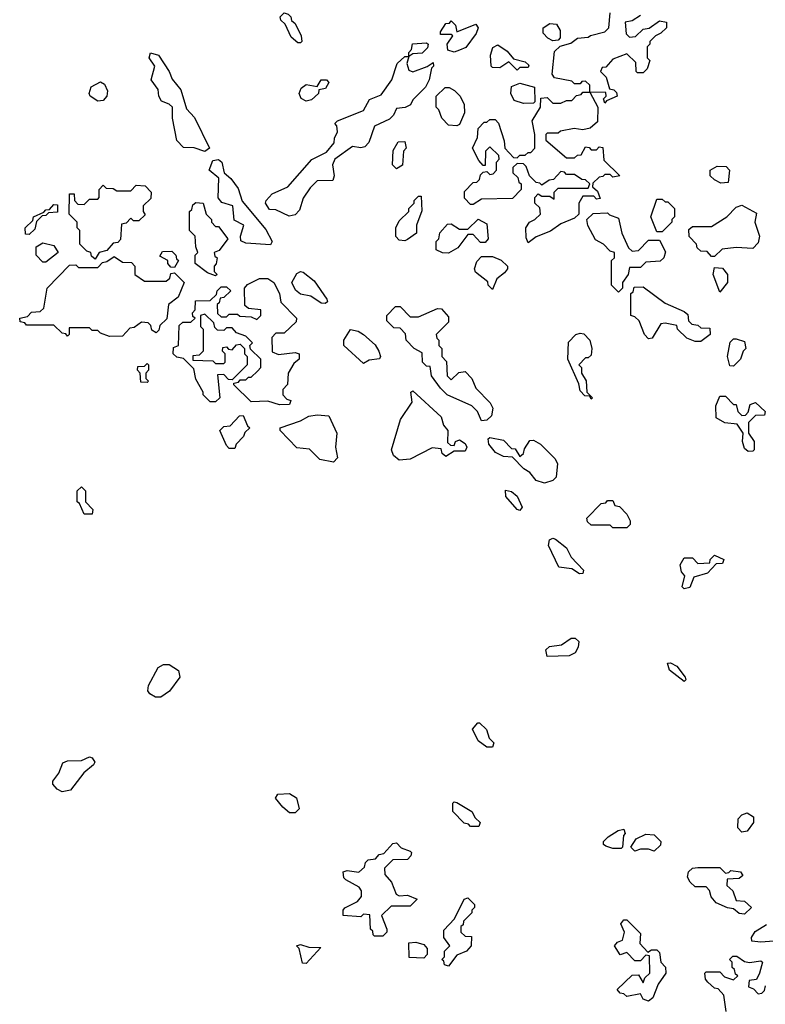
# Model space of a CAD drawing. Extents: x 2789571 to 2951634, y 860514 to 1033803.
# Tile 11 of 102: x 2803060 to 2805781, y 1018411 to 1022004. Entities that reach past the tile are written whole.
import ezdxf

# ---------------------------------------------------------------- set-up
doc = ezdxf.new("R2010")
doc.units = 0

msp = doc.modelspace()

# ---------------------------------------------------------------- linework, layer by layer
at = {"layer": '0CON05XD'}
for points in [[(2804085, 1021920), (2804075, 1021920), (2804050.7, 1021940.7), (2804028.3, 1021988.3), (2804013, 1022003), (2804010, 1022015), (2804025, 1022030), (2804040, 1022025), (2804050, 1022015), (2804051.7, 1022001.7), (2804065, 1021990), (2804087.5, 1021945), (2804090, 1021925), (2804085, 1021920)], [(2804915, 1021190), (2804908.3, 1021208.3), (2804907.5, 1021245), (2804920, 1021265), (2804940, 1021275), (2804960, 1021295), (2804958.3, 1021318.3), (2804940, 1021335), (2804940, 1021355), (2804951.7, 1021368.3), (2804965, 1021360), (2804995, 1021360), (2805010, 1021350), (2805010, 1021375), (2805025, 1021390), (2805135, 1021390), (2805140, 1021405), (2805125, 1021420), (2805111.7, 1021421.7), (2805085, 1021440), (2805055, 1021440), (2805048.3, 1021448.3), (2805035, 1021450), (2805008.3, 1021421.7), (2804991.7, 1021418.3), (2804965, 1021400), (2804958.3, 1021408.3), (2804945, 1021410), (2804920, 1021435), (2804908.3, 1021468.3), (2804898.3, 1021478.3), (2804875, 1021480), (2804860, 1021465), (2804860, 1021445), (2804878.3, 1021428.3), (2804881.7, 1021411.7), (2804890, 1021405), (2804890, 1021385), (2804858.3, 1021351.7), (2804745, 1021350), (2804715, 1021330), (2804705, 1021330), (2804683, 1021353), (2804683, 1021377), (2804715, 1021410), (2804728.3, 1021411.7), (2804738.3, 1021421.7), (2804741.7, 1021438.3), (2804751.7, 1021448.3), (2804765, 1021450), (2804775, 1021440), (2804788.3, 1021441.7), (2804800, 1021455), (2804800, 1021485), (2804810, 1021495), (2804808.3, 1021508.3), (2804775, 1021540), (2804760, 1021525), (2804758.3, 1021471.7), (2804751.7, 1021471.7), (2804735, 1021490), (2804712.5, 1021535), (2804730, 1021575), (2804733, 1021607), (2804755, 1021630), (2804765, 1021630), (2804775, 1021640), (2804795, 1021640), (2804807, 1021627), (2804828.3, 1021561.7), (2804830, 1021535), (2804861.7, 1021501.7), (2804875, 1021500), (2804885, 1021510), (2804905, 1021510), (2804915, 1021520), (2804925, 1021520), (2804940, 1021535), (2804940, 1021585), (2804930, 1021635), (2804960, 1021685), (2804961.7, 1021718.3), (2804985, 1021720), (2805005, 1021700), (2805035, 1021700), (2805055, 1021710), (2805075, 1021710), (2805091.7, 1021728.3), (2805108.3, 1021731.7), (2805115, 1021740), (2805140, 1021740), (2805140, 1021765), (2805125, 1021780), (2805111.7, 1021778.3), (2805105, 1021770), (2805085, 1021770), (2805075, 1021780), (2805011.7, 1021791.7), (2805002.5, 1021805), (2805011.2, 1021888.8), (2805031.7, 1021908.3), (2805071.7, 1021918.3), (2805095, 1021937.5), (2805135, 1021940), (2805143, 1021947), (2805195, 1021960), (2805210, 1021975), (2805215, 1022030)], [(2804645, 1021885.7), (2804622.9, 1021892.9), (2804620, 1021915), (2804640, 1021945), (2804635, 1021950), (2804595, 1021950), (2804595, 1021960), (2804615, 1021990), (2804628.3, 1021991.7), (2804635, 1022000), (2804650, 1021985), (2804655, 1021960), (2804725, 1021987.5), (2804733.3, 1021975), (2804725.8, 1021954.2), (2804687.6, 1021902.4), (2804665, 1021892.9), (2804645, 1021885.7)], [(2805325, 1022020), (2805295, 1022000), (2805270, 1021995), (2805273, 1021953), (2805285, 1021940), (2805307, 1021943), (2805335, 1021970), (2805357, 1021973), (2805395, 1022000), (2805420, 1021995), (2805420, 1021975), (2805400, 1021955), (2805380, 1021945), (2805360, 1021925), (2805360, 1021915), (2805350, 1021905), (2805350, 1021865), (2805360, 1021855), (2805350, 1021825), (2805335, 1021810), (2805315, 1021810), (2805310, 1021815), (2805308.3, 1021848.3), (2805275, 1021880), (2805225, 1021860), (2805198.3, 1021831.7), (2805185, 1021830), (2805180, 1021815), (2805200, 1021795), (2805211.7, 1021751.7), (2805228.3, 1021748.3), (2805238.3, 1021738.3), (2805240, 1021725), (2805201.7, 1021708.3), (2805195, 1021700), (2805190, 1021715), (2805200, 1021725), (2805198.3, 1021738.3), (2805140, 1021740), (2805170, 1021685), (2805168.3, 1021631.7), (2805141.7, 1021608.3), (2805115, 1021602.5), (2805083.3, 1021606.7), (2805033, 1021597), (2805025, 1021590), (2804985, 1021590), (2804980, 1021585), (2804980, 1021565), (2805055, 1021500), (2805085, 1021500), (2805095, 1021510), (2805108.3, 1021511.7), (2805125, 1021540), (2805138.3, 1021538.3), (2805145, 1021530), (2805165, 1021530), (2805175, 1021540), (2805188.3, 1021538.3), (2805191.7, 1021491.7), (2805250, 1021435), (2805225, 1021430), (2805215, 1021440), (2805195, 1021440), (2805188.3, 1021431.7), (2805175, 1021430), (2805151.7, 1021408.3), (2805150, 1021395), (2805168.3, 1021378.3), (2805178.3, 1021351.7), (2805165, 1021350), (2805155, 1021360), (2805115, 1021360), (2805100, 1021335), (2805100, 1021295), (2805085, 1021280), (2805035, 1021260), (2804997, 1021233), (2804945, 1021212.5), (2804915, 1021190)], [(2805005, 1021927.5), (2804987, 1021937), (2804970, 1021955), (2804970, 1021975), (2804995, 1021990), (2805018.3, 1021988.3), (2805032.5, 1021965), (2805031.7, 1021938.3), (2805025, 1021930), (2805005, 1021927.5)], [(2804043, 1021287), (2803995, 1021310), (2803971.2, 1021311.2), (2803957.5, 1021335), (2803960, 1021345), (2803981.7, 1021368.3), (2804038.8, 1021395), (2804126.2, 1021493.8), (2804179.3, 1021520.7), (2804207.5, 1021555), (2804208.3, 1021571.7), (2804220, 1021595), (2804217, 1021617), (2804210, 1021625), (2804220, 1021635), (2804315, 1021672.5), (2804337, 1021713), (2804379.3, 1021730.7), (2804417.5, 1021785), (2804437.5, 1021845), (2804465, 1021870), (2804480, 1021870), (2804480, 1021885), (2804490, 1021895), (2804493.3, 1021916.7), (2804545, 1021920), (2804550, 1021915), (2804548.3, 1021901.7), (2804528.3, 1021881.7), (2804495, 1021880), (2804480, 1021870), (2804472.5, 1021845), (2804480, 1021820), (2804495, 1021814), (2804547, 1021833), (2804568.3, 1021848.3), (2804570, 1021835), (2804562.5, 1021827.5), (2804554.2, 1021785), (2804541.4, 1021758.6), (2804495, 1021712.5), (2804486.4, 1021693.6), (2804466.4, 1021683.6), (2804435, 1021680), (2804424.3, 1021655.7), (2804409.2, 1021640.8), (2804354.2, 1021615.8), (2804333.6, 1021556.4), (2804319.3, 1021540.7), (2804305, 1021536.7), (2804275, 1021541.2), (2804210, 1021495), (2804202, 1021475), (2804207.5, 1021435), (2804203, 1021417), (2804145, 1021415.8), (2804119.7, 1021390.3), (2804095, 1021352.5), (2804080.7, 1021309.3), (2804065, 1021292.5), (2804043, 1021287)], [(2804875, 1021820), (2804845, 1021850), (2804811.7, 1021828.3), (2804785, 1021830), (2804780, 1021835), (2804777.5, 1021875), (2804787, 1021903), (2804805, 1021912.5), (2804839.3, 1021889.3), (2804861.7, 1021861.7), (2804905, 1021850), (2804918.3, 1021838.3), (2804915, 1021830), (2804885, 1021830), (2804875, 1021820)], [(2803735, 1021523.8), (2803696.4, 1021536.4), (2803658.3, 1021538.3), (2803633, 1021563), (2803617.5, 1021645), (2803617.5, 1021685), (2803605.9, 1021695.9), (2803577, 1021707), (2803567.5, 1021725), (2803565, 1021750), (2803540, 1021785), (2803553.3, 1021835), (2803532.5, 1021865), (2803537, 1021883), (2803566, 1021875), (2803605.5, 1021815.5), (2803616.8, 1021786.8), (2803648.3, 1021748.3), (2803669.2, 1021679.2), (2803697.3, 1021647.3), (2803752.5, 1021535), (2803735, 1021523.8)], [(2803345, 1021707.5), (2803317.5, 1021725), (2803313.3, 1021735), (2803320.7, 1021759.3), (2803355, 1021777.5), (2803369.3, 1021769.3), (2803380, 1021745), (2803377.5, 1021725), (2803365, 1021710), (2803345, 1021707.5)], [(2804105, 1021707.5), (2804087, 1021717), (2804080, 1021735), (2804087.5, 1021755), (2804105, 1021767.5), (2804145, 1021760), (2804160, 1021785), (2804180, 1021785), (2804187.5, 1021775), (2804176.4, 1021753.6), (2804151.7, 1021748.3), (2804150, 1021735), (2804125, 1021712.5), (2804105, 1021707.5)], [(2804655, 1021617.5), (2804625, 1021620), (2804600, 1021645), (2804590, 1021675), (2804580, 1021685), (2804580, 1021725), (2804613, 1021757), (2804627, 1021757), (2804646.4, 1021746.4), (2804667.5, 1021725), (2804682.5, 1021695), (2804683.3, 1021665), (2804665, 1021622.5), (2804655, 1021617.5)], [(2804898.3, 1021698.3), (2804865, 1021710), (2804852.5, 1021735), (2804855, 1021760), (2804885, 1021772.5), (2804938.3, 1021758.3), (2804940, 1021705), (2804935, 1021700), (2804898.3, 1021698.3)], [(2804435, 1021460), (2804420, 1021475), (2804423, 1021527), (2804441.7, 1021558.3), (2804465, 1021560), (2804470, 1021535), (2804460, 1021525), (2804457, 1021473), (2804435, 1021460)], [(2803975, 1021183.3), (2803885, 1021188.8), (2803867.5, 1021197.5), (2803866.2, 1021215), (2803877.5, 1021255), (2803842.5, 1021272.5), (2803837.5, 1021325), (2803797.3, 1021337.3), (2803784.1, 1021354.1), (2803786.2, 1021426.2), (2803751.2, 1021455), (2803765, 1021490), (2803785, 1021494.3), (2803797.1, 1021485), (2803806.2, 1021445), (2803830.8, 1021425), (2803857.8, 1021387.8), (2803872.4, 1021342.4), (2803958.2, 1021238.2), (2803981.2, 1021195), (2803975, 1021183.3)], [(2805618.3, 1021408.3), (2805595, 1021420), (2805580, 1021435), (2805580, 1021455), (2805605, 1021470), (2805638.3, 1021468.3), (2805650, 1021455), (2805645, 1021410), (2805618.3, 1021408.3)], [(2803335, 1021130), (2803321.7, 1021141.7), (2803320, 1021155), (2803305, 1021160), (2803280, 1021185), (2803280, 1021235), (2803270, 1021245), (2803270, 1021265), (2803240, 1021295), (2803241.7, 1021368.3), (2803258.3, 1021368.3), (2803260, 1021345), (2803271.7, 1021331.7), (2803295, 1021330), (2803315, 1021350), (2803345, 1021350), (2803350, 1021355), (2803350, 1021385), (2803365, 1021400), (2803375, 1021390), (2803401.7, 1021388.3), (2803415, 1021380), (2803465, 1021380), (2803485, 1021400), (2803518.3, 1021398.3), (2803540, 1021375), (2803538.3, 1021351.7), (2803510, 1021325), (2803510, 1021305), (2803518.3, 1021291.7), (2803495, 1021270), (2803475, 1021270), (2803465, 1021280), (2803448.3, 1021261.7), (2803431.7, 1021258.3), (2803428.3, 1021201.7), (2803418.3, 1021191.7), (2803401.7, 1021188.3), (2803378.3, 1021161.7), (2803350, 1021155), (2803335, 1021130)], [(2804465, 1021197.5), (2804445, 1021200), (2804433, 1021213), (2804432.5, 1021245), (2804445, 1021270), (2804480, 1021305), (2804480, 1021315), (2804500, 1021335), (2804500, 1021345), (2804515, 1021360), (2804525, 1021360), (2804527, 1021307), (2804507.5, 1021255), (2804507.5, 1021225), (2804475, 1021202.5), (2804465, 1021197.5)], [(2805405, 1021230), (2805385, 1021230), (2805362.5, 1021285), (2805385, 1021350), (2805405, 1021350), (2805415, 1021340), (2805425, 1021340), (2805450, 1021315), (2805450, 1021285), (2805440, 1021275), (2805440, 1021265), (2805405, 1021230)], [(2803095, 1021220), (2803081.7, 1021221.7), (2803080, 1021245), (2803108.3, 1021271.7), (2803110, 1021285), (2803148.3, 1021301.7), (2803155, 1021310), (2803168.3, 1021311.7), (2803185, 1021330), (2803198.3, 1021328.3), (2803198.3, 1021301.7), (2803165, 1021300), (2803155, 1021290), (2803141.7, 1021288.3), (2803121.7, 1021268.3), (2803115, 1021240), (2803095, 1021220)], [(2803775, 1021070), (2803745, 1021080), (2803700, 1021115), (2803700, 1021145), (2803710, 1021155), (2803702.5, 1021175), (2803700, 1021215), (2803680, 1021235), (2803680, 1021305), (2803688.3, 1021311.7), (2803691.7, 1021328.3), (2803703, 1021337), (2803730, 1021335), (2803740, 1021295), (2803760, 1021275), (2803760, 1021265), (2803775, 1021250), (2803785, 1021250), (2803820, 1021205), (2803788.3, 1021161.7), (2803770, 1021155), (2803771.7, 1021141.7), (2803780, 1021135), (2803777, 1021113), (2803770, 1021105), (2803770, 1021085), (2803780, 1021075), (2803775, 1021070)], [(2805595, 1021140), (2805585, 1021140), (2805568.3, 1021158.3), (2805545, 1021160), (2805531.7, 1021171.7), (2805530, 1021185), (2805503, 1021213), (2805501.7, 1021238.3), (2805515, 1021250), (2805585, 1021250), (2805640, 1021285), (2805675, 1021320), (2805695, 1021327.5), (2805748.3, 1021298.3), (2805742.5, 1021265), (2805760, 1021215), (2805755, 1021190), (2805735, 1021170), (2805675, 1021172.5), (2805623, 1021167), (2805595, 1021140)], [(2804625, 1021152.5), (2804603, 1021153), (2804580, 1021165), (2804580, 1021195), (2804590, 1021205), (2804593, 1021227), (2804621.7, 1021258.3), (2804635, 1021260), (2804665, 1021240), (2804695, 1021240), (2804733, 1021277), (2804765, 1021260), (2804770, 1021205), (2804758.3, 1021191.7), (2804741.7, 1021191.7), (2804715, 1021220), (2804695, 1021220), (2804658.3, 1021171.7), (2804625, 1021152.5)], [(2805245, 1021010), (2805220, 1021035), (2805220, 1021125), (2805230, 1021135), (2805230, 1021155), (2805215, 1021160), (2805190, 1021185), (2805160.7, 1021200.7), (2805133, 1021253), (2805130, 1021275), (2805153, 1021297), (2805205, 1021300), (2805211.7, 1021291.7), (2805245, 1021280), (2805257.5, 1021225), (2805281.7, 1021171.7), (2805295, 1021160), (2805318.3, 1021161.7), (2805355, 1021200), (2805395, 1021200), (2805417, 1021157), (2805410, 1021135), (2805397, 1021123), (2805345, 1021120), (2805325, 1021100), (2805285, 1021100), (2805280, 1021075), (2805260, 1021045), (2805260, 1021025), (2805245, 1021010)], [(2803155, 1021120), (2803145, 1021120), (2803120, 1021145), (2803120, 1021175), (2803145, 1021190), (2803185, 1021180), (2803200, 1021155), (2803155, 1021120)], [(2803388.3, 1020848.3), (2803355, 1020860), (2803345, 1020870), (2803325, 1020870), (2803315, 1020880), (2803240, 1020880), (2803240, 1020855), (2803235, 1020850), (2803228.3, 1020858.3), (2803215, 1020860), (2803185, 1020890), (2803085, 1020890), (2803078.3, 1020898.3), (2803061.7, 1020901.7), (2803060, 1020915), (2803088.3, 1020921.7), (2803103, 1020937), (2803135, 1020940), (2803148.3, 1020951.7), (2803160, 1021025), (2803241.7, 1021108.3), (2803265, 1021110), (2803275, 1021100), (2803345, 1021100), (2803361.7, 1021118.3), (2803378.3, 1021121.7), (2803405, 1021140), (2803435, 1021120), (2803468.3, 1021118.3), (2803480, 1021105), (2803480, 1021075), (2803515, 1021050), (2803595, 1021050), (2803608.3, 1021061.7), (2803611.7, 1021078.3), (2803625, 1021080), (2803660, 1021045), (2803638.3, 1020991.7), (2803602.5, 1020965), (2803597, 1020913), (2803571.7, 1020888.3), (2803568.3, 1020871.7), (2803558.3, 1020861.7), (2803541.7, 1020871.7), (2803538.3, 1020888.3), (2803528.3, 1020898.3), (2803505, 1020900), (2803478.3, 1020881.7), (2803461.7, 1020878.3), (2803435, 1020850), (2803388.3, 1020848.3)], [(2803625, 1021100), (2803611.7, 1021101.7), (2803600, 1021115), (2803600, 1021125), (2803571.7, 1021141.7), (2803581.7, 1021158.3), (2803615, 1021160), (2803630, 1021145), (2803631.7, 1021131.7), (2803640, 1021125), (2803625, 1021100)], [(2804785, 1021020), (2804770, 1021035), (2804768.3, 1021048.3), (2804723, 1021083), (2804720, 1021095), (2804728.3, 1021121.7), (2804745, 1021140), (2804785, 1021140), (2804817, 1021127), (2804840, 1021105), (2804840, 1021095), (2804829.3, 1021080.7), (2804801.7, 1021058.3), (2804785, 1021020)], [(2805615, 1021010), (2805590, 1021075), (2805595, 1021100), (2805625, 1021097.5), (2805642.5, 1021075), (2805642.5, 1021045), (2805615, 1021010)], [(2804008.3, 1020598.3), (2803965, 1020612.5), (2803905, 1020610), (2803841.7, 1020671.7), (2803841.7, 1020678.3), (2803858.3, 1020681.7), (2803865, 1020690), (2803885, 1020690), (2803895, 1020700), (2803905, 1020700), (2803928.3, 1020721.7), (2803940, 1020735), (2803940, 1020765), (2803901.7, 1020801.7), (2803900, 1020815), (2803910, 1020825), (2803885, 1020850), (2803851.7, 1020861.7), (2803835, 1020880), (2803815, 1020880), (2803805, 1020870), (2803781.7, 1020871.7), (2803771.7, 1020881.7), (2803768.3, 1020898.3), (2803735, 1020930), (2803720, 1020925), (2803720, 1020885), (2803730, 1020875), (2803730, 1020795), (2803715, 1020780), (2803691.7, 1020778.3), (2803691.7, 1020761.7), (2803765, 1020760), (2803775, 1020750), (2803805, 1020750), (2803810, 1020755), (2803810, 1020785), (2803800, 1020795), (2803801.7, 1020808.3), (2803815, 1020810), (2803821.7, 1020801.7), (2803835, 1020800), (2803851.7, 1020818.3), (2803865, 1020820), (2803880, 1020805), (2803880, 1020785), (2803890, 1020775), (2803890, 1020745), (2803835, 1020690), (2803821.7, 1020691.7), (2803805, 1020710), (2803781.7, 1020708.3), (2803790, 1020625), (2803775, 1020610), (2803755, 1020610), (2803730, 1020635), (2803730, 1020645), (2803703, 1020693), (2803695, 1020730), (2803658.3, 1020768.3), (2803633, 1020773), (2803620, 1020785), (2803621.7, 1020808.3), (2803640, 1020815), (2803641.7, 1020888.3), (2803655, 1020900), (2803685, 1020900), (2803700, 1020915), (2803691.7, 1020921.7), (2803690, 1020935), (2803700, 1020945), (2803701.7, 1020978.3), (2803755, 1020980), (2803778.3, 1021001.7), (2803780, 1021015), (2803795, 1021030), (2803815, 1021030), (2803830, 1021015), (2803805, 1020990), (2803791.7, 1020988.3), (2803788.3, 1020971.7), (2803780, 1020965), (2803781.7, 1020931.7), (2803795, 1020920), (2803815, 1020920), (2803825, 1020930), (2803855, 1020930), (2803863, 1020923), (2803905, 1020920), (2803925, 1020910), (2803940, 1020925), (2803940, 1020945), (2803895, 1020950), (2803881.7, 1020961.7), (2803880, 1021025), (2803891.7, 1021038.3), (2803935, 1021060), (2803965, 1021060), (2803987.5, 1021045), (2804007.5, 1021005), (2804013, 1020973), (2804070, 1020915), (2804068.3, 1020901.7), (2804025, 1020860), (2803995, 1020860), (2803980, 1020845), (2803981.7, 1020791.7), (2804005, 1020782.5), (2804065, 1020790), (2804080, 1020785), (2804080, 1020765), (2804060.7, 1020749.3), (2804040, 1020715), (2804037, 1020673), (2804020, 1020655), (2804020, 1020635), (2804035, 1020620), (2804050, 1020615), (2804045, 1020600), (2804008.3, 1020598.3)], [(2804175, 1020968.8), (2804160.5, 1020970.5), (2804122.5, 1020995), (2804085, 1021002.5), (2804067, 1021017), (2804053.3, 1021045), (2804071.7, 1021078.3), (2804084.4, 1021085.6), (2804095, 1021082.9), (2804135, 1021051.1), (2804180.8, 1020985), (2804183.3, 1020975), (2804175, 1020968.8)], [(2805545, 1020830), (2805525, 1020830), (2805495, 1020842.5), (2805460, 1020875), (2805458.3, 1020888.3), (2805415, 1020897.5), (2805400, 1020895), (2805368.3, 1020841.7), (2805355, 1020840), (2805340, 1020855), (2805320, 1020905), (2805305, 1020920), (2805290, 1020925), (2805290, 1021005), (2805298.3, 1021011.7), (2805301.7, 1021028.3), (2805335, 1021030), (2805415, 1020970), (2805485, 1020940), (2805498.3, 1020928.3), (2805500, 1020905), (2805513, 1020893), (2805535, 1020890), (2805545, 1020880), (2805578.3, 1020878.3), (2805580, 1020855), (2805545, 1020830)], [(2804745, 1020540), (2804730, 1020575), (2804710, 1020595), (2804620, 1020635), (2804595, 1020660), (2804562.5, 1020705), (2804558.3, 1020738.3), (2804545, 1020740), (2804530, 1020755), (2804528.3, 1020788.3), (2804500, 1020805), (2804470, 1020835), (2804468.3, 1020858.3), (2804448.3, 1020878.3), (2804425, 1020880), (2804400, 1020905), (2804400, 1020925), (2804431.7, 1020958.3), (2804448.3, 1020958.3), (2804485, 1020920), (2804515, 1020920), (2804585, 1020950), (2804598.8, 1020948.8), (2804625, 1020920), (2804625, 1020900), (2804580, 1020855), (2804581.7, 1020841.7), (2804590, 1020835), (2804590, 1020815), (2804600, 1020805), (2804600, 1020775), (2804617, 1020757), (2804620, 1020705), (2804635, 1020690), (2804663, 1020717), (2804685, 1020720), (2804710, 1020695), (2804725, 1020660), (2804776.4, 1020606.4), (2804787, 1020587), (2804781.7, 1020558.3), (2804765, 1020542.5), (2804745, 1020540)], [(2804315, 1020750), (2804242.5, 1020815), (2804243.3, 1020835), (2804266.7, 1020873.3), (2804295, 1020867.8), (2804315, 1020855.6), (2804357.4, 1020817.4), (2804371.1, 1020795), (2804376.7, 1020775), (2804373, 1020767), (2804335, 1020762.5), (2804315, 1020750)], [(2805145, 1020620), (2805140, 1020630), (2805121.7, 1020631.7), (2805105, 1020650), (2805100, 1020675), (2805060, 1020765), (2805063, 1020827), (2805090, 1020855), (2805105, 1020860), (2805118.3, 1020858.3), (2805140, 1020835), (2805147.5, 1020805), (2805145, 1020780), (2805135, 1020770), (2805125, 1020770), (2805100, 1020745), (2805110, 1020735), (2805110, 1020715), (2805127, 1020687), (2805130, 1020645), (2805150, 1020625), (2805145, 1020620)], [(2805665, 1020740), (2805651.7, 1020741.7), (2805642.5, 1020775), (2805653, 1020827), (2805665, 1020840), (2805675, 1020840), (2805705, 1020830), (2805710, 1020805), (2805700, 1020795), (2805690, 1020765), (2805665, 1020740)], [(2803525, 1020680), (2803501.7, 1020681.7), (2803500, 1020715), (2803490, 1020725), (2803491.7, 1020738.3), (2803515, 1020740), (2803525, 1020750), (2803530, 1020745), (2803530, 1020725), (2803520, 1020715), (2803520, 1020695), (2803530, 1020685), (2803525, 1020680)], [(2804445, 1020397.5), (2804423.6, 1020413.6), (2804416.2, 1020435), (2804450, 1020545), (2804491.7, 1020608.3), (2804487.5, 1020645), (2804495, 1020650), (2804597.5, 1020555), (2804606.2, 1020525), (2804622.5, 1020505), (2804621.7, 1020461.7), (2804631.7, 1020451.7), (2804645, 1020450), (2804650, 1020465), (2804665, 1020471.2), (2804685, 1020458), (2804692, 1020445), (2804685, 1020430), (2804645, 1020430), (2804615, 1020410), (2804601.7, 1020421.7), (2804598.3, 1020438.3), (2804565, 1020442.5), (2804485, 1020401.2), (2804445, 1020397.5)], [(2805718.3, 1020428.3), (2805705, 1020440), (2805697.5, 1020465), (2805700, 1020495), (2805678.3, 1020528.3), (2805633, 1020533), (2805601.7, 1020551.7), (2805600, 1020595), (2805615, 1020630), (2805635, 1020630), (2805665, 1020600), (2805675, 1020600), (2805680, 1020575), (2805695, 1020560), (2805708.3, 1020561.7), (2805718.3, 1020571.7), (2805725, 1020600), (2805745, 1020607.5), (2805780, 1020575), (2805778.3, 1020561.7), (2805745, 1020560), (2805720, 1020535), (2805720, 1020495), (2805740, 1020465), (2805740, 1020435), (2805735, 1020430), (2805718.3, 1020428.3)], [(2803845, 1020440), (2803825, 1020440), (2803815, 1020450), (2803790, 1020505), (2803805, 1020520), (2803828.3, 1020521.7), (2803861.7, 1020558.3), (2803875, 1020560), (2803891.7, 1020521.7), (2803900, 1020515), (2803881.7, 1020498.3), (2803877, 1020483), (2803850, 1020455), (2803845, 1020440)], [(2804205, 1020390), (2804155, 1020400), (2804117, 1020437), (2804071.7, 1020441.7), (2804010, 1020505), (2804010, 1020515), (2804085, 1020540), (2804115, 1020557.5), (2804145, 1020562.5), (2804188.3, 1020558.3), (2804217.5, 1020495), (2804212.5, 1020445), (2804220, 1020405), (2804205, 1020390)], [(2804975, 1020313.3), (2804945, 1020322.5), (2804921.7, 1020351.7), (2804900, 1020365), (2804858.3, 1020408.3), (2804825, 1020410), (2804796.7, 1020425), (2804772.5, 1020455), (2804770, 1020475), (2804775, 1020480), (2804825, 1020470), (2804855, 1020440), (2804868.3, 1020438.3), (2804885, 1020410), (2804898.3, 1020421.7), (2804901.7, 1020438.3), (2804921.7, 1020468.3), (2804935, 1020470), (2804960, 1020455), (2805013, 1020403), (2805022.5, 1020385), (2805017.5, 1020335), (2805005, 1020322.5), (2804975, 1020313.3)], [(2803325, 1020200), (2803295, 1020200), (2803278.3, 1020238.3), (2803270, 1020245), (2803270, 1020285), (2803285, 1020300), (2803300, 1020285), (2803300, 1020245), (2803327, 1020217), (2803325, 1020200)], [(2804885, 1020213.3), (2804875, 1020216.7), (2804834.2, 1020264.2), (2804832.5, 1020287.5), (2804855, 1020282.5), (2804875.4, 1020265.4), (2804893.3, 1020225), (2804885, 1020213.3)], [(2805275, 1020150), (2805225, 1020150), (2805215, 1020160), (2805145, 1020160), (2805131.7, 1020171.7), (2805130, 1020185), (2805181.7, 1020238.3), (2805198.3, 1020241.7), (2805205, 1020250), (2805225, 1020250), (2805231.7, 1020231.7), (2805248.3, 1020228.3), (2805275, 1020200), (2805287.5, 1020175), (2805287.5, 1020162.5), (2805275, 1020150)], [(2805102.3, 1019982.3), (2805075, 1020000), (2805027, 1020007), (2804990, 1020085), (2804993.3, 1020106.7), (2805005, 1020112.5), (2805015, 1020108.8), (2805055, 1020077.1), (2805072.7, 1020042.7), (2805117.5, 1019995), (2805115, 1019983.3), (2805102.3, 1019982.3)], [(2805485, 1019927.5), (2805477.5, 1019935), (2805487.5, 1019975), (2805475, 1019990), (2805470, 1020015), (2805485, 1020040), (2805515, 1020040), (2805535, 1020020), (2805578.3, 1020021.7), (2805580, 1020035), (2805595, 1020050), (2805630, 1020035), (2805625, 1020020), (2805601.7, 1020018.3), (2805570, 1019985), (2805520, 1019970), (2805505, 1019932.5), (2805485, 1019927.5)], [(2804985, 1019680), (2804980, 1019705), (2804993, 1019717), (2805037, 1019723), (2805073, 1019747), (2805087, 1019747), (2805100, 1019735), (2805097.5, 1019715), (2805086.4, 1019693.6), (2805065, 1019683.3), (2804985, 1019680)], [(2805485, 1019588.8), (2805431.1, 1019631.1), (2805423.6, 1019656.4), (2805435, 1019657.5), (2805458.1, 1019645), (2805488.6, 1019605), (2805491.2, 1019595), (2805485, 1019588.8)], [(2803575, 1019532.2), (2803555, 1019532.2), (2803534.5, 1019544.5), (2803528, 1019555), (2803530, 1019575), (2803565, 1019640), (2803585, 1019651.2), (2803605, 1019651.2), (2803639.3, 1019629.3), (2803644.3, 1019605), (2803606.2, 1019553.8), (2803575, 1019532.2)], [(2804785, 1019350), (2804765, 1019350), (2804733, 1019373), (2804712.5, 1019415), (2804731.7, 1019438.3), (2804738.3, 1019438.3), (2804763.6, 1019413.6), (2804773, 1019383), (2804790, 1019365), (2804785, 1019350)], [(2803215, 1019186.9), (2803196.6, 1019196.6), (2803181.2, 1019215), (2803181.2, 1019225), (2803203.3, 1019255), (2803217, 1019293), (2803235, 1019300), (2803285, 1019301.2), (2803315, 1019314), (2803325, 1019311.2), (2803334.2, 1019295), (2803329.2, 1019285), (2803294.4, 1019255.6), (2803245, 1019192.9), (2803215, 1019186.9)], [(2804065, 1019110), (2804045, 1019110), (2804020.7, 1019130.7), (2803993, 1019163), (2804001.7, 1019178.3), (2804045, 1019180), (2804070, 1019165), (2804080, 1019125), (2804065, 1019110)], [(2804735, 1019060), (2804705, 1019060), (2804698.3, 1019068.3), (2804681.7, 1019071.7), (2804640, 1019115), (2804640, 1019145), (2804645, 1019150), (2804655, 1019147.5), (2804710, 1019115), (2804721.7, 1019091.7), (2804740, 1019075), (2804735, 1019060)], [(2805695, 1019040), (2805680, 1019055), (2805681.7, 1019088.3), (2805695, 1019102.5), (2805715, 1019110), (2805737.5, 1019095), (2805737.5, 1019075), (2805715, 1019042.5), (2805695, 1019040)], [(2805255, 1018980), (2805225, 1018980), (2805198.3, 1018988.3), (2805190, 1018995), (2805190, 1019005), (2805207, 1019023), (2805243.9, 1019046.1), (2805265, 1019050), (2805270, 1019035), (2805263, 1019027), (2805260, 1018985), (2805255, 1018980)], [(2805375, 1018970), (2805355, 1018977.5), (2805325, 1018977.5), (2805305, 1018970), (2805290, 1018985), (2805310, 1019015), (2805345, 1019032.5), (2805375, 1019030), (2805400, 1019005), (2805398.3, 1018991.7), (2805375, 1018970)], [(2804385, 1018660), (2804355, 1018660), (2804350, 1018665), (2804348.3, 1018678.3), (2804340, 1018685), (2804338.3, 1018738.3), (2804315, 1018740), (2804305, 1018730), (2804240, 1018735), (2804240, 1018755), (2804247, 1018763), (2804293, 1018787), (2804307.5, 1018805), (2804307.5, 1018825), (2804299.3, 1018839.3), (2804250, 1018865), (2804243, 1018873), (2804240, 1018895), (2804255, 1018900), (2804297, 1018893), (2804318.3, 1018911.7), (2804321.7, 1018928.3), (2804331.7, 1018938.3), (2804358.3, 1018941.7), (2804371.7, 1018958.3), (2804388.3, 1018961.7), (2804421.7, 1018998.3), (2804435, 1019000), (2804451.7, 1018981.7), (2804485, 1018970), (2804490, 1018965), (2804487, 1018953), (2804475, 1018940), (2804421.7, 1018938.3), (2804391.7, 1018908.3), (2804392.5, 1018885), (2804417, 1018857), (2804433.3, 1018813.3), (2804445, 1018807.5), (2804475, 1018810), (2804510, 1018795), (2804485, 1018770), (2804415, 1018770), (2804380, 1018735), (2804400, 1018685), (2804400, 1018675), (2804385, 1018660)], [(2805705, 1018740), (2805685, 1018742.5), (2805665, 1018760), (2805643, 1018763), (2805601.7, 1018781.7), (2805583, 1018803), (2805577, 1018827), (2805565, 1018840), (2805525, 1018840), (2805507, 1018857), (2805497.5, 1018875), (2805500, 1018895), (2805515, 1018907.5), (2805535, 1018910), (2805615, 1018910), (2805635, 1018890), (2805648.3, 1018891.7), (2805655, 1018900), (2805690, 1018895), (2805698.3, 1018881.7), (2805685, 1018870), (2805641.7, 1018868.3), (2805640, 1018845), (2805662.5, 1018825), (2805675, 1018790), (2805705, 1018787.5), (2805730, 1018765), (2805705, 1018740)], [(2804625, 1018550), (2804610, 1018555), (2804608.3, 1018568.3), (2804600, 1018575), (2804610, 1018585), (2804610, 1018605), (2804630, 1018625), (2804607.5, 1018655), (2804608.3, 1018681.7), (2804647, 1018723), (2804682.5, 1018795), (2804695, 1018800), (2804720, 1018775), (2804720, 1018765), (2804710, 1018755), (2804710, 1018745), (2804680, 1018715), (2804678.3, 1018701.7), (2804670, 1018695), (2804670, 1018675), (2804685, 1018660), (2804708.3, 1018658.3), (2804707.5, 1018625), (2804690, 1018605), (2804655, 1018590), (2804625, 1018550)], [(2805355, 1018422.5), (2805335, 1018430), (2805325, 1018450), (2805275, 1018440), (2805265, 1018450), (2805251.7, 1018451.7), (2805240, 1018465), (2805295, 1018517.5), (2805318.3, 1018518.3), (2805335, 1018490), (2805341.7, 1018508.3), (2805360, 1018525), (2805358.3, 1018588.3), (2805345, 1018590), (2805325, 1018570), (2805305, 1018570), (2805275, 1018600), (2805251.7, 1018591.7), (2805230, 1018625), (2805241.7, 1018638.3), (2805260, 1018645), (2805267.5, 1018675), (2805253.3, 1018705), (2805265, 1018720), (2805275, 1018720), (2805325, 1018670), (2805323, 1018633), (2805351.7, 1018601.7), (2805365, 1018610), (2805385, 1018610), (2805395, 1018600), (2805400, 1018565), (2805417, 1018547), (2805417.5, 1018525), (2805390, 1018485), (2805370, 1018435), (2805355, 1018422.5)], [(2805811.7, 1018641.7), (2805765, 1018637.5), (2805731.7, 1018641.7), (2805730, 1018655), (2805743.6, 1018676.4), (2805785, 1018702.5)], [(2804105, 1018560), (2804091.7, 1018561.7), (2804080, 1018615), (2804070, 1018625), (2804085, 1018630), (2804115, 1018620), (2804158.3, 1018618.3), (2804105, 1018560)], [(2804535, 1018580), (2804481.7, 1018581.7), (2804480, 1018635), (2804505, 1018637.5), (2804535, 1018630), (2804547.5, 1018615), (2804547, 1018593), (2804535, 1018580)], [(2805637.5, 1018385), (2805630, 1018445), (2805608.3, 1018468.3), (2805595, 1018470), (2805571.7, 1018491.7), (2805563, 1018503), (2805560, 1018525), (2805565, 1018530), (2805615, 1018530), (2805631.7, 1018511.7), (2805665, 1018500), (2805680, 1018515), (2805671.7, 1018521.7), (2805668.3, 1018538.3), (2805660, 1018545), (2805660, 1018565), (2805650, 1018575), (2805662.5, 1018587.5), (2805677, 1018587), (2805705, 1018567.5), (2805723.6, 1018563.6), (2805765, 1018570), (2805770, 1018565), (2805760, 1018525), (2805748.3, 1018501.7), (2805721.7, 1018498.3), (2805720, 1018475), (2805738.3, 1018468.3), (2805755, 1018450), (2805768.3, 1018451.7), (2805778.3, 1018461.7), (2805781.7, 1018478.3)]]:
    msp.add_lwpolyline(points, dxfattribs=at)

doc.saveas('drawing.dxf')
